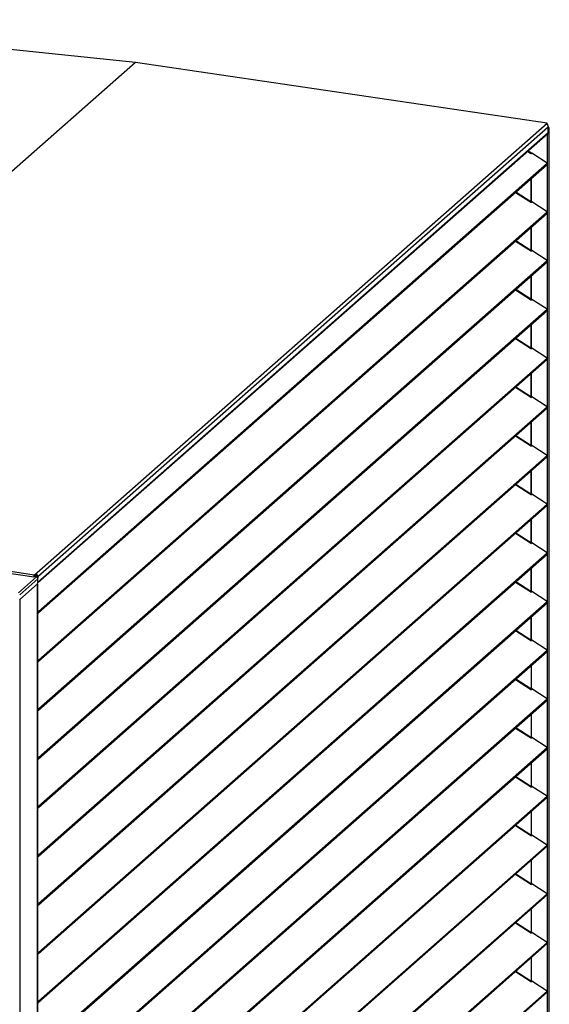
# Model space of a CAD drawing. Header units: millimetres. Extents: x 0 to 39025, y 0 to 11880.
# Tile 24 of 64: x 32056 to 32631, y 2735 to 3804. Entities that reach past the tile are written whole.
import ezdxf

# ---------------------------------------------------------------- set-up
doc = ezdxf.new("R2010")
doc.units = ezdxf.units.MM

msp = doc.modelspace()

# ---------------------------------------------------------------- linework, layer by layer
at = {"color": 7, "linetype": 'Continuous', "lineweight": 25, "ltscale": 20}
for p, q in [((32181.7, 3757.2), (31735.4, 3803.6)), ((32181.9, 3757.3), (31735.6, 3803.7)), ((32181.7, 3757.2), (31625.6, 3266.8)), ((32181.8, 3757.2), (31625.7, 3266.7)), ((32628.1, 3691.2), (32181.8, 3757.2)), ((32628.2, 3691.2), (32181.9, 3757.3)), ((32071.9, 3200.7), (32628.1, 3691.2)), ((32627.7, 3689.9), (32628.1, 3690.2)), ((32627.7, 3689.8), (32628.1, 3690.1)), ((32628.1, 3690.1), (32628, 3690.2)), ((32628.1, 3690.2), (32628.1, 3691.2)), ((32628.1, 3690.1), (32628.1, 3689.6)), ((32629.5, 3687), (32075.8, 3198.7)), ((32075.9, 3193), (32629.5, 3681.3)), ((32075.9, 3192.6), (32629.2, 3680.6)), ((32628.4, 3679.9), (32628.4, 3647.7)), ((32629.5, 3681.3), (32629.5, 3687)), ((32630.5, 2216.8), (32630.5, 3686.2)), ((32606.8, 3660.8), (32610.4, 3658.5)), ((32610.4, 3658.7), (32606.9, 3660.9)), ((32607.3, 3661.2), (32611, 3658.8)), ((32607.5, 3661.4), (32611.1, 3659.1)), ((32611.2, 3657.9), (32610.4, 3658.5)), ((32611, 3658.8), (32611.1, 3659.1)), ((32611, 3658.1), (32611, 3658.8)), ((32611, 3658.1), (32611.5, 3658.7)), ((32611, 3658.1), (32611, 3658.1)), ((32611.1, 3658.2), (32611.1, 3659.1)), ((32611.5, 3658.7), (32611.2, 3657.9)), ((32628.3, 3647.9), (32611.5, 3658.7)), ((32076.4, 3161.2), (32628.3, 3647.9)), ((32076.5, 3159.9), (32628.4, 3646.6)), ((32628.4, 3646.6), (32628.4, 3594.8)), ((32611, 3605.3), (32611, 3631.3)), ((32611.1, 3605.3), (32611.1, 3631.3)), ((32593.9, 3616.2), (32611.2, 3605.1)), ((32610.4, 3605.8), (32594.1, 3616.3)), ((32611, 3605.2), (32611.5, 3605.8)), ((32611, 3605.2), (32611, 3605.2)), ((32611.5, 3605.8), (32611.2, 3605.1)), ((32628.3, 3595), (32611.5, 3605.8)), ((32076.4, 3108.3), (32628.3, 3595)), ((32076.5, 3107), (32628.4, 3593.7)), ((32628.4, 3593.8), (32628.4, 3541.9)), ((32611, 3552.4), (32611, 3578.4)), ((32611.1, 3552.4), (32611.1, 3578.5)), ((32593.9, 3563.3), (32611.2, 3552.2)), ((32610.4, 3552.9), (32594.1, 3563.4)), ((32611, 3552.3), (32611.5, 3552.9)), ((32611, 3552.3), (32611, 3552.3)), ((32611.5, 3552.9), (32611.2, 3552.2)), ((32628.3, 3542.1), (32611.5, 3552.9)), ((32076.4, 3055.4), (32628.3, 3542.1)), ((32076.5, 3054.1), (32628.4, 3540.8)), ((32628.4, 3540.9), (32628.4, 3489)), ((32611, 3499.5), (32611, 3525.5)), ((32611.1, 3499.6), (32611.1, 3525.6)), ((32593.9, 3510.4), (32611.2, 3499.3)), ((32610.4, 3500.1), (32594.1, 3510.6)), ((32611, 3499.5), (32611.5, 3500)), ((32611, 3499.4), (32611, 3499.5)), ((32611.5, 3500), (32611.2, 3499.3)), ((32628.3, 3489.2), (32611.5, 3500)), ((32076.4, 3002.5), (32628.3, 3489.2)), ((32076.5, 3001.2), (32628.4, 3487.9)), ((32628.4, 3488), (32628.4, 3436.1)), ((32611, 3446.6), (32611, 3472.6)), ((32611.1, 3446.7), (32611.1, 3472.7)), ((32593.9, 3457.5), (32611.2, 3446.4)), ((32610.4, 3447.2), (32594.1, 3457.7)), ((32611, 3446.6), (32611.5, 3447.1)), ((32611, 3446.6), (32611, 3446.6)), ((32611.5, 3447.1), (32611.2, 3446.4)), ((32628.3, 3436.3), (32611.5, 3447.1)), ((32076.4, 2949.7), (32628.3, 3436.3)), ((32076.5, 2948.4), (32628.4, 3435)), ((32628.4, 3435.1), (32628.4, 3383.3)), ((32611, 3393.7), (32611, 3419.8)), ((32611.1, 3393.8), (32611.1, 3419.8)), ((32593.9, 3404.7), (32611.2, 3393.5)), ((32610.4, 3394.3), (32594.1, 3404.8)), ((32611, 3393.7), (32611.5, 3394.3)), ((32611, 3393.7), (32611, 3393.7)), ((32611.5, 3394.3), (32611.2, 3393.5)), ((32628.3, 3383.5), (32611.5, 3394.3)), ((32076.4, 2896.8), (32628.3, 3383.5)), ((32076.5, 2895.5), (32628.4, 3382.2)), ((32628.4, 3382.2), (32628.4, 3330.4)), ((32611, 3340.8), (32611, 3366.9)), ((32611.1, 3340.9), (32611.1, 3366.9)), ((32593.9, 3351.8), (32611.2, 3340.7)), ((32610.4, 3341.4), (32594.1, 3351.9)), ((32611, 3340.8), (32611.5, 3341.4)), ((32611, 3340.8), (32611, 3340.8)), ((32611.5, 3341.4), (32611.2, 3340.7)), ((32628.3, 3330.6), (32611.5, 3341.4)), ((32076.4, 2843.9), (32628.3, 3330.6)), ((32076.5, 2842.6), (32628.4, 3329.3)), ((32628.4, 3329.4), (32628.4, 3277.5)), ((32611, 3288), (32611, 3314)), ((32611.1, 3288), (32611.1, 3314)), ((32593.9, 3298.9), (32611.2, 3287.8)), ((32610.4, 3288.5), (32594.1, 3299)), ((32611, 3287.9), (32611.5, 3288.5)), ((32611, 3287.9), (32611, 3287.9)), ((32611.5, 3288.5), (32611.2, 3287.8)), ((32628.3, 3277.7), (32611.5, 3288.5)), ((32076.4, 2791), (32628.3, 3277.7)), ((32076.5, 2789.7), (32628.4, 3276.4)), ((32628.4, 3276.5), (32628.4, 3224.6)), ((31625.5, 3264.7), (32071.8, 3198.7)), ((32071.9, 3200.7), (31625.7, 3266.7)), ((32611, 3235.1), (32611, 3261.1)), ((32611.1, 3235.1), (32611.1, 3261.2)), ((32593.9, 3246), (32611.2, 3234.9)), ((32610.4, 3235.6), (32594.1, 3246.1)), ((32611, 3235.1), (32611.5, 3235.6)), ((32611, 3235), (32611, 3235.1)), ((32611.5, 3235.6), (32611.2, 3234.9)), ((32628.3, 3224.8), (32611.5, 3235.6)), ((32076.4, 2738.1), (32628.3, 3224.8)), ((32076.5, 2736.8), (32628.4, 3223.5)), ((32628.4, 3223.6), (32628.4, 3171.7)), ((32611, 3182.2), (32611, 3208.2)), ((32611.1, 3182.3), (32611.1, 3208.3)), ((32074.3, 3198.6), (32054.8, 3181.4)), ((32056.2, 3179.2), (32076, 3196.7)), ((32071.9, 3199.8), (32073.1, 3200.8)), ((32071.9, 3199.8), (32071.9, 3200.7)), ((32071.9, 3199.7), (32073, 3200.6)), ((32071.9, 3199.7), (32071.9, 3198.7)), ((32071.9, 3198.7), (32073, 3199.7)), ((32071.9, 3199.7), (32071.9, 3199.7)), ((32074.3, 3198.6), (32072.4, 3199.2)), ((32073, 3200.7), (32073, 3200.6)), ((32073, 3200.6), (32073, 3199.7)), ((32073.1, 3199.8), (32073, 3199.9)), ((32073.2, 3201.8), (32073.1, 3200.8)), ((32073.1, 3200.7), (32073.1, 3200.8)), ((32073.3, 3200.8), (32073.1, 3200.7)), ((32073.1, 3199.8), (32073.1, 3200.7)), ((32073.9, 3198.9), (32074.8, 3198.8)), ((32073.9, 3198.9), (32073.9, 3198.8)), ((32074.9, 3198.9), (32074.8, 3198.8)), ((32074.8, 3198.5), (32074.8, 3198.8)), ((32075.8, 3198.7), (32074.9, 3198.8)), ((32074.9, 3198.8), (32074.9, 3198.4)), ((32075.8, 3198.7), (32075.8, 3197.4)), ((32075.9, 3192.4), (32076, 3196.7)), ((32056.4, 3174.3), (32075.5, 3191.1)), ((32075.3, 3190.9), (32075.3, 1724.8)), ((32075.4, 1725), (32075.4, 3191)), ((32075.5, 3191.1), (32075.9, 3192.4)), ((32593.9, 3193.1), (32611.2, 3182)), ((32610.4, 3182.8), (32594.1, 3193.3)), ((32611, 3182.2), (32611.5, 3182.7)), ((32611, 3182.1), (32611, 3182.2)), ((32611.5, 3182.7), (32611.2, 3182)), ((32628.3, 3171.9), (32611.5, 3182.7)), ((32056.1, 3174.9), (32056.4, 3174.3)), ((32056.4, 3174.3), (32056.2, 3174.3)), ((32056.2, 3174.3), (32056.2, 1708)), ((32076.4, 2685.3), (32628.3, 3171.9)), ((32076.5, 2683.9), (32628.4, 3170.6)), ((32628.4, 3170.7), (32628.4, 3118.8)), ((32076.4, 3161.2), (32075.4, 3162.3)), ((32076, 3160.6), (32075.4, 3161.3)), ((32075.4, 3161), (32075.9, 3160.5)), ((32075.9, 3160.5), (32075.4, 3159.9)), ((32075.4, 3160), (32075.4, 3159.9)), ((32075.9, 3160.5), (32076, 3160.6)), ((32076.4, 3161.2), (32076, 3160.6)), ((32611, 3129.3), (32611, 3155.4)), ((32611.1, 3129.4), (32611.1, 3155.4)), ((32593.9, 3140.3), (32611.2, 3129.1)), ((32610.4, 3129.9), (32594.1, 3140.4)), ((32611, 3129.3), (32611.5, 3129.9)), ((32611, 3129.3), (32611, 3129.3)), ((32611.5, 3129.9), (32611.2, 3129.1)), ((32628.3, 3119.1), (32611.5, 3129.9)), ((32076.4, 2632.4), (32628.3, 3119.1)), ((32076.5, 2631.1), (32628.4, 3117.7)), ((32628.4, 3117.8), (32628.4, 3066)), ((32076.4, 3108.3), (32075.4, 3109.4)), ((32076, 3107.7), (32075.4, 3108.4)), ((32075.4, 3108.1), (32075.9, 3107.6)), ((32075.9, 3107.6), (32075.4, 3107)), ((32075.4, 3107.1), (32075.4, 3107)), ((32075.9, 3107.6), (32076, 3107.7)), ((32076.4, 3108.3), (32076, 3107.7)), ((32611.2, 3076.7), (32611.2, 3102.6)), ((32611.3, 3076.7), (32611.3, 3102.7)), ((32593.9, 3087.4), (32611.2, 3076.2)), ((32610.4, 3077), (32594.1, 3087.5)), ((32611, 3076.4), (32611.5, 3077)), ((32611, 3076.4), (32611, 3076.4)), ((32611.5, 3077), (32611.2, 3076.2)), ((32628.3, 3066.2), (32611.5, 3077)), ((32076.4, 2579.5), (32628.3, 3066.2)), ((32076.5, 2578.2), (32628.4, 3064.9)), ((32628.4, 3064.9), (32628.4, 3013.1)), ((32076.4, 3055.4), (32075.4, 3056.5)), ((32076, 3054.9), (32075.4, 3055.5)), ((32075.4, 3055.2), (32075.9, 3054.7)), ((32075.9, 3054.7), (32075.4, 3054.2)), ((32075.4, 3054.2), (32075.4, 3054.2)), ((32075.9, 3054.7), (32076, 3054.8)), ((32076.4, 3055.4), (32076, 3054.9)), ((32611.2, 3023.8), (32611.2, 3049.7)), ((32611.3, 3023.8), (32611.3, 3049.8)), ((32593.9, 3034.5), (32611.2, 3023.4)), ((32610.4, 3024.1), (32594.1, 3034.6)), ((32611, 3023.5), (32611.5, 3024.1)), ((32611, 3023.5), (32611, 3023.5)), ((32611.5, 3024.1), (32611.2, 3023.4)), ((32628.3, 3013.3), (32611.5, 3024.1)), ((32076.4, 2526.6), (32628.3, 3013.3)), ((32076.5, 2525.3), (32628.4, 3012)), ((32628.4, 3012.1), (32628.4, 2960.2)), ((32076.4, 3002.5), (32075.4, 3003.6)), ((32076, 3002), (32075.4, 3002.6)), ((32075.4, 3002.4), (32075.9, 3001.8)), ((32075.9, 3001.8), (32075.4, 3001.3)), ((32075.4, 3001.3), (32075.4, 3001.3)), ((32075.9, 3001.8), (32076, 3002)), ((32076.4, 3002.5), (32076, 3002)), ((32611.2, 2970.9), (32611.2, 2996.9)), ((32611.3, 2971), (32611.3, 2996.9)), ((32593.9, 2981.6), (32611.2, 2970.5)), ((32610.4, 2971.2), (32594.1, 2981.7)), ((32611, 2970.6), (32611.5, 2971.2)), ((32611, 2970.6), (32611, 2970.6)), ((32611.5, 2971.2), (32611.2, 2970.5)), ((32628.3, 2960.4), (32611.5, 2971.2)), ((32076.4, 2949.7), (32075.4, 2950.8)), ((32076.4, 2473.7), (32628.3, 2960.4)), ((32076.5, 2472.4), (32628.4, 2959.1)), ((32628.4, 2959.2), (32628.4, 2907.3)), ((32076, 2949.1), (32075.4, 2949.7)), ((32075.4, 2949.5), (32075.9, 2949)), ((32075.9, 2949), (32075.4, 2948.4)), ((32075.4, 2948.5), (32075.4, 2948.4)), ((32075.9, 2949), (32076, 2949.1)), ((32076.4, 2949.7), (32076, 2949.1)), ((32611.2, 2918), (32611.2, 2944)), ((32611.3, 2918.1), (32611.3, 2944)), ((32593.9, 2928.7), (32611.2, 2917.6)), ((32610.4, 2918.3), (32594.1, 2928.9)), ((32611, 2917.8), (32611.5, 2918.3)), ((32611, 2917.7), (32611, 2917.8)), ((32611.5, 2918.3), (32611.2, 2917.6)), ((32628.3, 2907.5), (32611.5, 2918.3)), ((32076.4, 2896.8), (32075.4, 2897.9)), ((32076.4, 2420.8), (32628.3, 2907.5)), ((32076.5, 2419.5), (32628.4, 2906.2)), ((32628.4, 2906.3), (32628.4, 2854.4)), ((32076, 2896.2), (32075.4, 2896.9)), ((32075.4, 2896.6), (32075.9, 2896.1)), ((32075.9, 2896.1), (32075.4, 2895.5)), ((32075.4, 2895.6), (32075.4, 2895.5)), ((32075.9, 2896.1), (32076, 2896.2)), ((32076.4, 2896.8), (32076, 2896.2)), ((32611.2, 2865.1), (32611.2, 2891.1)), ((32611.3, 2865.2), (32611.3, 2891.1)), ((32610.4, 2865.5), (32594.1, 2876)), ((32593.9, 2875.8), (32611.2, 2864.7)), ((32611, 2864.9), (32611.5, 2865.4)), ((32611.5, 2865.4), (32611.2, 2864.7)), ((32628.3, 2854.6), (32611.5, 2865.4)), ((32076.4, 2368), (32628.3, 2854.6)), ((32611, 2864.8), (32611, 2864.9)), ((32076.4, 2843.9), (32075.4, 2845)), ((32076, 2843.3), (32075.4, 2844)), ((32076.4, 2843.9), (32076, 2843.3)), ((32076.5, 2366.7), (32628.4, 2853.3)), ((32628.4, 2853.4), (32628.4, 2801.6)), ((32075.4, 2843.7), (32075.9, 2843.2)), ((32075.9, 2843.2), (32075.4, 2842.6)), ((32075.4, 2842.7), (32075.4, 2842.6)), ((32075.9, 2843.2), (32076, 2843.3)), ((32611.2, 2812.3), (32611.2, 2838.2)), ((32611.3, 2812.3), (32611.3, 2838.3)), ((32593.9, 2823), (32611.2, 2811.8)), ((32610.4, 2812.6), (32594.1, 2823.1)), ((32611, 2812), (32611.5, 2812.6)), ((32611, 2812), (32611, 2812)), ((32611.5, 2812.6), (32611.2, 2811.8)), ((32628.3, 2801.8), (32611.5, 2812.6)), ((32076.4, 2315.1), (32628.3, 2801.8)), ((32076.4, 2791), (32075.4, 2792.1)), ((32076, 2790.5), (32075.4, 2791.1)), ((32075.4, 2790.8), (32075.9, 2790.3)), ((32075.9, 2790.3), (32076, 2790.4)), ((32076.4, 2791), (32076, 2790.5)), ((32076.5, 2313.8), (32628.4, 2800.5)), ((32628.4, 2800.5), (32628.4, 2748.7)), ((32075.9, 2790.3), (32075.4, 2789.8)), ((32075.4, 2789.8), (32075.4, 2789.8)), ((32611.2, 2759.4), (32611.2, 2785.3)), ((32611.3, 2759.4), (32611.3, 2785.4)), ((32593.9, 2770.1), (32611.2, 2758.9)), ((32610.4, 2759.7), (32594.1, 2770.2)), ((32611, 2759.1), (32611.5, 2759.7)), ((32611, 2759.1), (32611, 2759.1)), ((32611.5, 2759.7), (32611.2, 2758.9)), ((32628.3, 2748.9), (32611.5, 2759.7)), ((32076.4, 2262.2), (32628.3, 2748.9)), ((32628.4, 2747.7), (32628.4, 2695.8)), ((32076.4, 2738.1), (32075.4, 2739.2)), ((32076, 2737.6), (32075.4, 2738.2)), ((32075.4, 2737.9), (32075.9, 2737.4)), ((32075.9, 2737.4), (32075.4, 2736.9)), ((32075.9, 2737.4), (32076, 2737.5)), ((32076.4, 2738.1), (32076, 2737.6)), ((32076.5, 2260.9), (32628.4, 2747.6)), ((32075.4, 2736.9), (32075.4, 2736.9))]:
    msp.add_line(p, q, dxfattribs=at)
at = {"color": 7, "linetype": 'Continuous', "lineweight": 25, "ltscale": 20, "flags": 128}
for points in [[(32181.7, 3757.2), (32181.7, 3757.2), (32181.8, 3757.2)], [(32181.8, 3757.2), (32181.8, 3757.2), (32181.8, 3757.2)], [(32628.2, 3689.5), (32628.3, 3689.7), (32628.4, 3690), (32628.4, 3690.2), (32628.4, 3690.5), (32628.4, 3690.8), (32628.4, 3691), (32628.3, 3691.1), (32628.3, 3691.2), (32628.2, 3691.2), (32628.1, 3691.2)], [(32628.1, 3690.1), (32628.1, 3690.1), (32628.1, 3690.2), (32628.1, 3690.2), (32628.1, 3690.2), (32628.1, 3690.2), (32628.1, 3690.2), (32628.1, 3690.2), (32628.1, 3690.2)], [(32629.5, 3685.9), (32629.8, 3685.9), (32630.2, 3686), (32630.5, 3686.1), (32630.5, 3686.3), (32630.3, 3686.4), (32629.8, 3686.5), (32629.5, 3686.6)], [(32610.4, 3658.5), (32610.4, 3658.6), (32610.4, 3658.7), (32610.4, 3658.7)], [(32610.4, 3605.6), (32610.4, 3605.7), (32610.4, 3605.8), (32610.4, 3605.8)], [(32610.4, 3552.7), (32610.4, 3552.9), (32610.4, 3552.9), (32610.4, 3552.9)], [(32610.4, 3499.8), (32610.4, 3500), (32610.4, 3500), (32610.4, 3500.1)], [(32610.4, 3447), (32610.4, 3447.1), (32610.4, 3447.2), (32610.4, 3447.2)], [(32610.4, 3394.1), (32610.4, 3394.2), (32610.4, 3394.3), (32610.4, 3394.3)], [(32610.4, 3341.2), (32610.4, 3341.3), (32610.4, 3341.4), (32610.4, 3341.4)], [(32610.4, 3288.3), (32610.4, 3288.4), (32610.4, 3288.5), (32610.4, 3288.5)], [(32610.4, 3235.4), (32610.4, 3235.6), (32610.4, 3235.6), (32610.4, 3235.6)], [(32071.9, 3200.7), (32071.9, 3200.6), (32071.8, 3200.4), (32071.7, 3200.2), (32071.6, 3199.9), (32071.6, 3199.7), (32071.6, 3199.4), (32071.6, 3199.1), (32071.6, 3198.9), (32071.7, 3198.8), (32071.7, 3198.7), (32071.8, 3198.7), (32071.9, 3198.7)], [(32071.9, 3199.8), (32071.9, 3199.8), (32071.9, 3199.7), (32071.9, 3199.7), (32071.9, 3199.7), (32071.9, 3199.7), (32071.9, 3199.7), (32071.9, 3199.7), (32071.9, 3199.7)], [(32610.4, 3182.5), (32610.4, 3182.7), (32610.4, 3182.7), (32610.4, 3182.8)], [(32075.4, 3159.9), (32075.7, 3159.8), (32075.9, 3159.7), (32076.1, 3159.7), (32076.4, 3159.8), (32076.5, 3159.9), (32076.7, 3160.1), (32076.8, 3160.3), (32076.8, 3160.5), (32076.7, 3160.8), (32076.6, 3161), (32076.4, 3161.2)], [(32075.9, 3160.5), (32075.9, 3160.5), (32075.9, 3160.5), (32076, 3160.5), (32076, 3160.5), (32076, 3160.5), (32076, 3160.6), (32076, 3160.6), (32076, 3160.6)], [(32610.4, 3129.7), (32610.4, 3129.8), (32610.4, 3129.9), (32610.4, 3129.9)], [(32075.4, 3107), (32075.7, 3106.9), (32075.9, 3106.8), (32076.1, 3106.8), (32076.4, 3106.9), (32076.5, 3107), (32076.7, 3107.2), (32076.8, 3107.4), (32076.8, 3107.7), (32076.7, 3107.9), (32076.6, 3108.1), (32076.4, 3108.3)], [(32075.9, 3107.6), (32075.9, 3107.6), (32075.9, 3107.6), (32076, 3107.6), (32076, 3107.6), (32076, 3107.6), (32076, 3107.7), (32076, 3107.7), (32076, 3107.7)], [(32610.4, 3076.8), (32610.4, 3076.9), (32610.4, 3077), (32610.4, 3077)], [(32075.4, 3054.2), (32075.7, 3054), (32075.9, 3054), (32076.1, 3053.9), (32076.4, 3054), (32076.5, 3054.1), (32076.7, 3054.3), (32076.8, 3054.5), (32076.8, 3054.8), (32076.7, 3055), (32076.6, 3055.2), (32076.4, 3055.4)], [(32075.9, 3054.7), (32075.9, 3054.7), (32075.9, 3054.7), (32076, 3054.7), (32076, 3054.7), (32076, 3054.8), (32076, 3054.8), (32076, 3054.8), (32076, 3054.9)], [(32610.4, 3023.9), (32610.4, 3024), (32610.4, 3024.1), (32610.4, 3024.1)], [(32075.4, 3001.3), (32075.7, 3001.1), (32075.9, 3001.1), (32076.1, 3001.1), (32076.4, 3001.1), (32076.5, 3001.3), (32076.7, 3001.4), (32076.8, 3001.7), (32076.8, 3001.9), (32076.7, 3002.1), (32076.6, 3002.4), (32076.4, 3002.5)], [(32075.9, 3001.8), (32075.9, 3001.8), (32075.9, 3001.8), (32076, 3001.8), (32076, 3001.9), (32076, 3001.9), (32076, 3001.9), (32076, 3002), (32076, 3002)], [(32610.4, 2971), (32610.4, 2971.1), (32610.4, 2971.2), (32610.4, 2971.2)], [(32075.4, 2948.4), (32075.7, 2948.3), (32075.9, 2948.2), (32076.1, 2948.2), (32076.4, 2948.2), (32076.5, 2948.4), (32076.7, 2948.6), (32076.8, 2948.8), (32076.8, 2949), (32076.7, 2949.3), (32076.6, 2949.5), (32076.4, 2949.7)], [(32075.9, 2949), (32075.9, 2948.9), (32075.9, 2948.9), (32076, 2948.9), (32076, 2949), (32076, 2949), (32076, 2949), (32076, 2949.1), (32076, 2949.1)], [(32610.4, 2918.1), (32610.4, 2918.3), (32610.4, 2918.3), (32610.4, 2918.3)], [(32075.4, 2895.5), (32075.7, 2895.4), (32075.9, 2895.3), (32076.1, 2895.3), (32076.4, 2895.4), (32076.5, 2895.5), (32076.7, 2895.7), (32076.8, 2895.9), (32076.8, 2896.1), (32076.7, 2896.4), (32076.6, 2896.6), (32076.4, 2896.8)], [(32075.9, 2896.1), (32075.9, 2896.1), (32075.9, 2896.1), (32076, 2896.1), (32076, 2896.1), (32076, 2896.1), (32076, 2896.2), (32076, 2896.2), (32076, 2896.2)], [(32610.4, 2865.2), (32610.4, 2865.4), (32610.4, 2865.5), (32610.4, 2865.5)], [(32075.4, 2842.6), (32075.7, 2842.5), (32075.9, 2842.4), (32076.1, 2842.4), (32076.4, 2842.5), (32076.5, 2842.6), (32076.7, 2842.8), (32076.8, 2843), (32076.8, 2843.2), (32076.7, 2843.5), (32076.6, 2843.7), (32076.4, 2843.9)], [(32075.9, 2843.2), (32075.9, 2843.2), (32075.9, 2843.2), (32076, 2843.2), (32076, 2843.2), (32076, 2843.2), (32076, 2843.3), (32076, 2843.3), (32076, 2843.3)], [(32610.4, 2812.4), (32610.4, 2812.5), (32610.4, 2812.6), (32610.4, 2812.6)], [(32075.4, 2789.8), (32075.7, 2789.6), (32075.9, 2789.5), (32076.1, 2789.5), (32076.4, 2789.6), (32076.5, 2789.7), (32076.7, 2789.9), (32076.8, 2790.1), (32076.8, 2790.4), (32076.7, 2790.6), (32076.6, 2790.8), (32076.4, 2791)], [(32075.9, 2790.3), (32075.9, 2790.3), (32075.9, 2790.3), (32076, 2790.3), (32076, 2790.3), (32076, 2790.4), (32076, 2790.4), (32076, 2790.4), (32076, 2790.5)], [(32610.4, 2759.5), (32610.4, 2759.6), (32610.4, 2759.7), (32610.4, 2759.7)], [(32075.4, 2736.9), (32075.7, 2736.7), (32075.9, 2736.7), (32076.1, 2736.7), (32076.4, 2736.7), (32076.5, 2736.8), (32076.7, 2737), (32076.8, 2737.2), (32076.8, 2737.5), (32076.7, 2737.7), (32076.6, 2738), (32076.4, 2738.1)], [(32075.9, 2737.4), (32075.9, 2737.4), (32075.9, 2737.4), (32076, 2737.4), (32076, 2737.4), (32076, 2737.5), (32076, 2737.5), (32076, 2737.5), (32076, 2737.6)]]:
    msp.add_lwpolyline(points, dxfattribs=at)
at = {"color": 7, "linetype": 'Continuous', "lineweight": 25, "ltscale": 400}
for centre, radius, start, end in [((32626.4, 3687), 3.16, 0.9944, 80.7225), ((32628.6, 3681.3), 0.875, 312.1483, 0.9874), ((32627.7, 3647.2), 0.872, 316.0469, 53.7683), ((32627.7, 3594.3), 0.872, 316.0469, 53.7683), ((32627.7, 3541.4), 0.872, 316.0469, 53.7683), ((32627.7, 3488.5), 0.872, 316.0469, 53.7683), ((32627.7, 3435.6), 0.872, 316.0469, 53.7683), ((32627.7, 3382.8), 0.872, 316.0469, 53.7683), ((32627.7, 3329.9), 0.872, 316.0469, 53.7683), ((32627.7, 3277), 0.872, 316.0469, 53.7683), ((32627.7, 3224.1), 0.872, 316.0469, 53.7683), ((32072.8, 3198.8), 2.08, 1.0846, 80.6322), ((32072.8, 3198.8), 1.97, 1.0846, 80.6322), ((32073, 3198.9), 0.875, 1.0846, 80.6322), ((32072.7, 3198.7), 3.16, 0.9944, 80.7225), ((32074, 3196.7), 1.97, 359.9524, 80.662), ((32627.7, 3171.2), 0.872, 316.0469, 53.7683), ((32627.7, 3118.4), 0.872, 316.0469, 53.7683), ((32627.7, 3065.5), 0.872, 316.0469, 53.7683), ((32627.7, 3012.6), 0.872, 316.0469, 53.7683), ((32627.7, 2959.7), 0.872, 316.0469, 53.7683), ((32627.7, 2906.8), 0.872, 316.0469, 53.7683), ((32627.7, 2853.9), 0.872, 316.0469, 53.7683), ((32627.7, 2801.1), 0.872, 316.0469, 53.7683), ((32627.7, 2748.2), 0.872, 316.0469, 53.7683)]:
    msp.add_arc(centre, radius, start, end, dxfattribs=at)
msp.add_ellipse((32181.8, 3756.2), major_axis=(0.13, 1.04), ratio=0.333274, start_param=6.27597, end_param=6.615889, dxfattribs=at)

doc.saveas('drawing.dxf')
